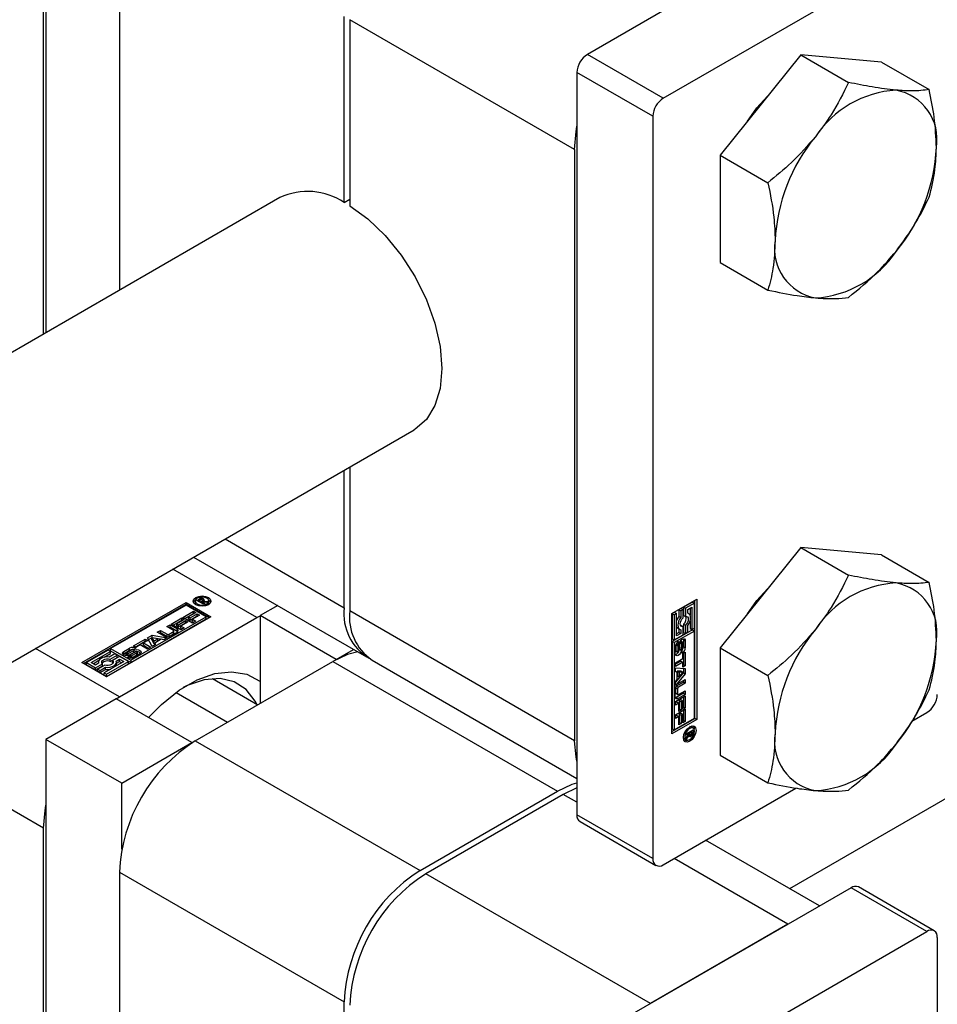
# Model space of a CAD drawing. Header units: millimetres. Extents: x 0 to 25230, y 0 to 17820.
# Tile 32 of 214: x 7627 to 7695, y 9923 to 9996. Entities that reach past the tile are written whole.
import ezdxf

# ---------------------------------------------------------------- set-up
doc = ezdxf.new("R2010")
doc.units = ezdxf.units.MM
doc.linetypes.add('SLD-Sólida', pattern=[0])

msp = doc.modelspace()

# ---------------------------------------------------------------- linework, layer by layer
at = {"color": 7, "linetype": 'SLD-Sólida', "lineweight": 25, "ltscale": 30}
for p, q in [((8134.084, 10191.269), (7684.126, 9931.514)), ((7628.671, 10016.147), (7628.671, 9972.989)), ((7628.494, 9972.887), (7628.494, 10009.512)), ((7634.151, 10006.247), (7634.151, 9976.153)), ((7688.704, 10005.084), (7669.047, 9993.736)), ((7674.704, 9990.471), (7694.361, 10001.819)), ((7650.91, 9982.687), (7650.91, 9996.572)), ((7668.092, 9986.653), (7651.334, 9996.327)), ((7651.334, 9996.327), (7651.334, 9982.442)), ((7674.704, 9990.471), (7669.047, 9993.736)), ((7684.957, 9993.707), (7678.946, 9986.23)), ((7684.957, 9993.707), (7688.521, 9991.65)), ((7690.967, 9993.17), (7684.957, 9993.707)), ((7690.967, 9993.17), (7694.532, 9991.112)), ((7673.926, 9989.123), (7668.269, 9992.389)), ((7668.269, 9992.389), (7668.269, 9937.027)), ((7673.926, 9989.123), (7673.926, 9933.762)), ((7668.092, 9986.653), (7668.092, 9942.56)), ((7678.946, 9986.23), (7682.511, 9984.173)), ((7678.946, 9986.23), (7678.946, 9978.216)), ((7646.122, 9983.064), (7356.385, 9815.802)), ((7650.91, 9982.687), (7651.334, 9982.932)), ((7678.946, 9978.216), (7682.511, 9976.158)), ((7366.384, 9798.481), (7656.121, 9965.743)), ((7650.91, 9952.479), (7650.91, 9962.734)), ((7651.334, 9962.979), (7651.334, 9952.234)), ((7642.028, 9957.606), (7650.91, 9952.479)), ((7684.957, 9956.963), (7678.946, 9949.486)), ((7684.957, 9956.963), (7688.521, 9954.905)), ((7690.967, 9956.425), (7684.957, 9956.963)), ((7639.684, 9956.253), (7652.567, 9948.816)), ((7690.967, 9956.425), (7694.532, 9954.368)), ((7644.404, 9951.74), (7638.135, 9955.359)), ((7639.919, 9953.025), (7640.086, 9953.121)), ((7640.426, 9952.732), (7639.919, 9953.025)), ((7640.086, 9952.958), (7640.086, 9953.121)), ((7640.138, 9953.055), (7640.102, 9953.034)), ((7640.102, 9953.034), (7640.267, 9952.939)), ((7640.102, 9952.92), (7640.102, 9953.034)), ((7640.151, 9953.063), (7640.138, 9953.055)), ((7640.165, 9953.07), (7640.151, 9953.063)), ((7640.164, 9953.069), (7640.164, 9953.154)), ((7640.276, 9953.089), (7640.276, 9953.169)), ((7640.357, 9952.915), (7640.357, 9953.019)), ((7640.358, 9952.915), (7640.358, 9953.026)), ((7640.423, 9952.964), (7640.423, 9953.128)), ((7640.48, 9953.008), (7640.48, 9953.072)), ((7675.34, 9952.052), (7677.197, 9953.124)), ((7677.055, 9944.224), (7677.055, 9953.042)), ((7677.197, 9953.124), (7677.197, 9944.142)), ((7631.34, 9948.383), (7639.118, 9952.873)), ((7639.118, 9952.71), (7631.481, 9948.302)), ((7639.118, 9952.671), (7633.493, 9949.424)), ((7639.118, 9952.873), (7640.975, 9951.802)), ((7639.118, 9952.873), (7639.118, 9952.71)), ((7640.833, 9951.72), (7639.118, 9952.71)), ((7640.624, 9951.802), (7639.118, 9952.671)), ((7639.804, 9952.969), (7639.804, 9952.806)), ((7639.804, 9952.806), (7639.833, 9952.708)), ((7640.061, 9952.943), (7640.086, 9952.958)), ((7640.267, 9952.939), (7640.29, 9952.952)), ((7640.267, 9952.824), (7640.267, 9952.939)), ((7640.29, 9952.925), (7640.29, 9952.952)), ((7640.29, 9952.925), (7640.525, 9952.79)), ((7640.658, 9952.866), (7640.29, 9952.925)), ((7640.29, 9952.811), (7640.29, 9952.925)), ((7640.525, 9952.79), (7640.426, 9952.732)), ((7640.453, 9952.973), (7640.774, 9952.933)), ((7640.453, 9952.899), (7640.453, 9952.973)), ((7640.774, 9952.933), (7640.658, 9952.866)), ((7640.8, 9952.708), (7640.829, 9952.806)), ((7640.829, 9952.806), (7640.829, 9952.969)), ((7645.953, 9952.634), (7644.652, 9951.883)), ((7676.039, 9952.417), (7675.864, 9952.316)), ((7675.864, 9952.316), (7675.864, 9951.837)), ((7675.864, 9952.316), (7676.006, 9952.234)), ((7676.181, 9952.335), (7676.006, 9952.234)), ((7676.039, 9952.417), (7676.181, 9952.335)), ((7676.181, 9951.728), (7676.181, 9952.335)), ((7676.88, 9952.902), (7676.215, 9952.518)), ((7676.215, 9952.518), (7676.215, 9951.911)), ((7676.215, 9952.518), (7676.356, 9952.436)), ((7677.022, 9952.821), (7676.356, 9952.436)), ((7676.356, 9952.436), (7676.356, 9951.829)), ((7676.531, 9952.335), (7676.846, 9952.517)), ((7676.531, 9952.058), (7676.531, 9952.335)), ((7676.705, 9952.435), (7676.705, 9951.921)), ((7676.846, 9952.517), (7676.846, 9950.841)), ((7676.88, 9952.902), (7677.022, 9952.821)), ((7677.022, 9950.942), (7677.022, 9952.821)), ((7640.975, 9951.802), (7633.197, 9947.311)), ((7634.151, 9945.821), (7644.404, 9951.74)), ((7634.999, 9948.554), (7640.624, 9951.802)), ((7634.999, 9948.391), (7640.624, 9951.638)), ((7638.008, 9951.25), (7638.808, 9951.712)), ((7638.987, 9951.608), (7638.424, 9951.283)), ((7638.808, 9951.712), (7638.987, 9951.608)), ((7638.808, 9951.548), (7638.808, 9951.712)), ((7638.878, 9951.752), (7639.678, 9952.214)), ((7639.61, 9951.33), (7638.878, 9951.752)), ((7639.02, 9951.67), (7639.678, 9952.05)), ((7639.857, 9952.111), (7639.294, 9951.786)), ((7639.294, 9951.786), (7639.419, 9951.713)), ((7639.294, 9951.622), (7639.294, 9951.786)), ((7639.294, 9951.622), (7639.419, 9951.55)), ((7639.419, 9951.713), (7639.955, 9952.023)), ((7639.419, 9951.55), (7639.955, 9951.86)), ((7639.419, 9951.55), (7639.419, 9951.713)), ((7640.133, 9951.92), (7639.597, 9951.61)), ((7639.597, 9951.61), (7639.847, 9951.466)), ((7639.597, 9951.447), (7639.597, 9951.61)), ((7639.678, 9952.214), (7639.857, 9952.111)), ((7639.678, 9952.05), (7639.678, 9952.214)), ((7639.678, 9952.05), (7639.715, 9952.029)), ((7639.955, 9952.023), (7640.133, 9951.92)), ((7639.955, 9951.86), (7639.955, 9952.023)), ((7639.955, 9951.86), (7639.992, 9951.838)), ((7640.624, 9951.638), (7640.624, 9951.802)), ((7644.404, 9951.74), (7644.652, 9951.877)), ((7650.309, 9948.618), (7644.652, 9951.883)), ((7644.652, 9951.883), (7644.652, 9945.352)), ((7668.092, 9942.56), (7651.334, 9952.234)), ((7675.34, 9943.07), (7675.34, 9952.052)), ((7675.549, 9952.134), (7675.374, 9952.033)), ((7675.374, 9952.033), (7675.374, 9950.154)), ((7675.374, 9952.033), (7675.515, 9951.951)), ((7675.691, 9952.052), (7675.515, 9951.951)), ((7675.515, 9951.951), (7675.515, 9950.072)), ((7675.549, 9952.134), (7675.691, 9952.052)), ((7675.691, 9950.376), (7675.691, 9952.052)), ((7675.864, 9951.837), (7676.006, 9951.755)), ((7676.006, 9952.234), (7676.006, 9951.755)), ((7676.215, 9951.911), (7676.356, 9951.829)), ((7676.606, 9952.031), (7676.531, 9952.074)), ((7637.686, 9951.064), (7637.925, 9951.201)), ((7638.188, 9950.774), (7637.686, 9951.064)), ((7637.827, 9950.982), (7637.925, 9951.038)), ((7637.925, 9951.201), (7638.453, 9950.897)), ((7637.925, 9951.038), (7637.925, 9951.201)), ((7637.925, 9951.038), (7638.453, 9950.733)), ((7638.74, 9950.827), (7638.008, 9951.25)), ((7638.15, 9951.168), (7638.808, 9951.548)), ((7638.424, 9951.283), (7638.549, 9951.211)), ((7638.424, 9951.12), (7638.424, 9951.283)), ((7638.424, 9951.12), (7638.549, 9951.048)), ((7638.453, 9950.733), (7638.453, 9950.897)), ((7638.549, 9951.211), (7639.085, 9951.521)), ((7638.549, 9951.048), (7639.085, 9951.357)), ((7638.549, 9951.048), (7638.549, 9951.211)), ((7639.263, 9951.418), (7638.727, 9951.108)), ((7638.727, 9951.108), (7638.977, 9950.964)), ((7638.727, 9950.945), (7638.727, 9951.108)), ((7638.727, 9950.945), (7638.835, 9950.883)), ((7638.977, 9950.964), (7638.74, 9950.827)), ((7638.808, 9951.548), (7638.846, 9951.527)), ((7639.085, 9951.521), (7639.263, 9951.418)), ((7639.085, 9951.357), (7639.085, 9951.521)), ((7639.085, 9951.357), (7639.122, 9951.336)), ((7639.597, 9951.447), (7639.705, 9951.385)), ((7639.847, 9951.466), (7639.61, 9951.33)), ((7676.88, 9950.821), (7675.374, 9949.952)), ((7675.789, 9950.944), (7675.931, 9950.862)), ((7675.864, 9950.9), (7675.864, 9950.639)), ((7676.039, 9951.146), (7675.997, 9951.14)), ((7676.006, 9950.835), (7676.006, 9950.558)), ((7676.039, 9951.146), (7676.181, 9951.064)), ((7676.181, 9950.457), (7676.181, 9951.064)), ((7676.215, 9951.247), (7676.215, 9950.639)), ((7676.215, 9951.247), (7676.356, 9951.165)), ((7676.356, 9951.165), (7676.356, 9950.558)), ((7676.531, 9950.659), (7676.531, 9951.138)), ((7676.705, 9951.476), (7676.705, 9950.922)), ((7676.705, 9950.922), (7676.846, 9950.841)), ((7676.846, 9950.841), (7677.022, 9950.942)), ((7676.88, 9950.821), (7677.021, 9950.739)), ((7635.193, 9949.624), (7636.08, 9950.137)), ((7636.08, 9950.137), (7636.259, 9950.034)), ((7636.08, 9949.973), (7636.08, 9950.137)), ((7636.243, 9950.23), (7636.588, 9950.43)), ((7636.585, 9949.583), (7636.243, 9950.23)), ((7636.309, 9950.105), (7636.588, 9950.267)), ((7637.022, 9950.161), (7636.575, 9950.238)), ((7636.575, 9950.238), (7636.708, 9949.98)), ((7636.575, 9950.075), (7636.575, 9950.238)), ((7636.588, 9950.43), (7637.709, 9950.232)), ((7636.588, 9950.267), (7636.588, 9950.43)), ((7636.588, 9950.267), (7637.492, 9950.107)), ((7636.708, 9949.98), (7637.022, 9950.161)), ((7637.265, 9950.118), (7636.783, 9949.84)), ((7636.966, 9950.648), (7637.204, 9950.786)), ((7637.494, 9950.343), (7636.966, 9950.648)), ((7637.022, 9949.998), (7637.022, 9950.161)), ((7637.107, 9950.566), (7637.204, 9950.622)), ((7637.204, 9950.786), (7637.706, 9950.496)), ((7637.204, 9950.622), (7637.204, 9950.786)), ((7637.204, 9950.622), (7637.706, 9950.333)), ((7637.453, 9950.085), (7637.265, 9950.118)), ((7637.709, 9950.232), (7637.453, 9950.085)), ((7637.706, 9950.333), (7637.706, 9950.496)), ((7637.851, 9950.496), (7638.188, 9950.69)), ((7637.851, 9950.333), (7638.188, 9950.527)), ((7637.851, 9950.333), (7637.851, 9950.496)), ((7638.453, 9950.635), (7637.946, 9950.343)), ((7638.188, 9950.527), (7638.188, 9950.69)), ((7638.218, 9950.569), (7638.218, 9950.732)), ((7675.374, 9950.154), (7675.515, 9950.072)), ((7677.021, 9950.739), (7675.515, 9949.87)), ((7675.515, 9950.072), (7676.181, 9950.457)), ((7675.864, 9950.639), (7675.691, 9950.539)), ((7676.006, 9950.558), (7675.691, 9950.376)), ((7675.864, 9950.639), (7676.006, 9950.558)), ((7676.205, 9950.078), (7676.193, 9950.158)), ((7676.215, 9950.639), (7676.356, 9950.558)), ((7676.356, 9950.558), (7676.531, 9950.659)), ((7677.021, 9944.243), (7677.021, 9950.739)), ((7634.151, 9945.821), (7627.882, 9949.44)), ((7633.493, 9949.424), (7634.999, 9948.554)), ((7633.493, 9949.26), (7633.493, 9949.424)), ((7634.474, 9949.211), (7634.911, 9949.464)), ((7634.911, 9949.3), (7634.911, 9949.464)), ((7635.371, 9949.521), (7635.193, 9949.624)), ((7635.382, 9949.457), (7635.2, 9949.352)), ((7635.334, 9949.543), (7636.08, 9949.973)), ((7635.696, 9949.708), (7635.371, 9949.521)), ((7636.248, 9949.389), (7635.696, 9949.708)), ((7636.259, 9950.034), (7635.934, 9949.846)), ((7635.934, 9949.846), (7636.487, 9949.527)), ((7635.934, 9949.683), (7635.934, 9949.846)), ((7635.934, 9949.683), (7636.346, 9949.445)), ((7636.08, 9949.973), (7636.118, 9949.952)), ((7636.487, 9949.527), (7636.248, 9949.389)), ((7636.575, 9950.075), (7636.708, 9949.816)), ((7636.84, 9949.731), (7636.585, 9949.583)), ((7636.708, 9949.816), (7637.022, 9949.998)), ((7636.708, 9949.816), (7636.708, 9949.98)), ((7636.783, 9949.84), (7636.84, 9949.731)), ((7636.783, 9949.698), (7636.783, 9949.84)), ((7650.309, 9948.618), (7651.61, 9949.369)), ((7675.374, 9949.952), (7675.374, 9943.455)), ((7675.515, 9949.87), (7675.374, 9949.952)), ((7675.515, 9949.87), (7675.515, 9943.374)), ((7675.59, 9949.052), (7675.59, 9949.557)), ((7675.639, 9949.712), (7675.639, 9949.28)), ((7675.639, 9949.712), (7675.78, 9949.63)), ((7675.643, 9949.752), (7675.784, 9949.67)), ((7675.661, 9949.79), (7675.797, 9949.712)), ((7675.677, 9949.816), (7675.813, 9949.738)), ((7675.687, 9949.83), (7675.826, 9949.75)), ((7675.689, 9949.833), (7675.83, 9949.752)), ((7675.78, 9949.63), (7675.78, 9949.198)), ((7675.83, 9949.752), (7675.826, 9949.75)), ((7675.83, 9949.961), (7675.83, 9949.752)), ((7675.877, 9949.25), (7675.887, 9949.729)), ((7675.918, 9949.875), (7675.908, 9949.393)), ((7675.908, 9949.393), (7676.05, 9949.311)), ((7675.918, 9949.875), (7676.059, 9949.793)), ((7675.925, 9949.899), (7676.062, 9949.82)), ((7675.94, 9949.932), (7676.07, 9949.857)), ((7675.959, 9949.965), (7676.087, 9949.891)), ((7675.975, 9949.991), (7676.109, 9949.914)), ((7676.131, 9949.916), (7675.99, 9949.997)), ((7676.059, 9949.793), (7676.05, 9949.311)), ((7676.154, 9949.418), (7676.154, 9949.851)), ((7676.205, 9950.078), (7676.205, 9949.572)), ((7676.205, 9950.078), (7676.347, 9949.996)), ((7676.205, 9949.572), (7676.347, 9949.491)), ((7676.347, 9949.996), (7676.347, 9949.491)), ((7678.946, 9949.486), (7682.511, 9947.428)), ((7678.946, 9949.486), (7678.946, 9941.472)), ((7633.317, 9949.322), (7631.69, 9948.383)), ((7632.041, 9948.383), (7633.492, 9949.221)), ((7633.014, 9948.781), (7633.492, 9949.058)), ((7633.492, 9949.221), (7633.317, 9949.322)), ((7633.808, 9949.039), (7633.393, 9948.8)), ((7633.457, 9948.635), (7633.983, 9948.938)), ((7633.457, 9948.471), (7633.983, 9948.775)), ((7633.457, 9948.471), (7633.457, 9948.635)), ((7633.492, 9949.058), (7633.492, 9949.221)), ((7633.493, 9949.26), (7634.999, 9948.391)), ((7634.158, 9948.837), (7633.632, 9948.533)), ((7633.983, 9948.938), (7633.808, 9949.039)), ((7633.918, 9948.496), (7634.158, 9948.635)), ((7633.983, 9948.775), (7633.983, 9948.938)), ((7634.823, 9948.453), (7634.158, 9948.837)), ((7634.158, 9948.635), (7634.473, 9948.453)), ((7634.158, 9948.471), (7634.158, 9948.635)), ((7634.474, 9949.048), (7634.411, 9948.997)), ((7634.474, 9949.048), (7634.911, 9949.3)), ((7634.474, 9949.048), (7634.474, 9949.211)), ((7634.651, 9949.064), (7634.651, 9948.901)), ((7634.664, 9948.892), (7634.664, 9949.046)), ((7634.695, 9948.891), (7634.695, 9949.038)), ((7635.07, 9949.333), (7634.696, 9949.117)), ((7634.733, 9948.891), (7634.733, 9949.041)), ((7634.763, 9948.781), (7634.944, 9948.886)), ((7634.768, 9948.894), (7634.768, 9949.052)), ((7634.793, 9949.064), (7635.216, 9949.296)), ((7634.793, 9948.9), (7635.216, 9949.133)), ((7634.793, 9948.9), (7634.793, 9949.064)), ((7635.355, 9949.177), (7634.935, 9948.946)), ((7634.944, 9948.886), (7634.947, 9948.883)), ((7634.944, 9948.723), (7634.944, 9948.886)), ((7634.947, 9948.723), (7634.947, 9948.883)), ((7634.964, 9948.721), (7634.964, 9948.878)), ((7634.995, 9948.72), (7634.995, 9948.877)), ((7635.037, 9948.723), (7635.037, 9948.887)), ((7635.074, 9948.903), (7635.448, 9949.119)), ((7635.074, 9948.74), (7635.448, 9948.956)), ((7635.074, 9948.74), (7635.074, 9948.903)), ((7635.216, 9949.133), (7635.216, 9949.296)), ((7635.67, 9949.027), (7635.233, 9948.775)), ((7635.448, 9948.956), (7635.448, 9949.119)), ((7635.484, 9948.986), (7635.484, 9949.149)), ((7635.493, 9949.009), (7635.493, 9949.172)), ((7650.309, 9948.618), (7650.309, 9948.611)), ((7675.614, 9948.37), (7676.167, 9948.689)), ((7675.639, 9949.28), (7675.78, 9949.198)), ((7675.647, 9949.233), (7675.788, 9949.152)), ((7675.662, 9949.214), (7675.804, 9949.132)), ((7676.105, 9949.086), (7676.106, 9949.297)), ((7676.167, 9949.064), (7676.345, 9949.167)), ((7676.167, 9948.689), (7676.167, 9949.064)), ((7676.204, 9949.085), (7676.204, 9948.223)), ((7676.345, 9949.167), (7676.345, 9948.142)), ((7633.197, 9947.311), (7631.34, 9948.383)), ((7631.69, 9948.383), (7632.356, 9947.999)), ((7631.69, 9948.22), (7631.69, 9948.383)), ((7631.69, 9948.22), (7632.356, 9947.836)), ((7632.356, 9948.201), (7632.041, 9948.383)), ((7632.182, 9948.302), (7632.627, 9948.558)), ((7632.596, 9948.34), (7632.356, 9948.201)), ((7632.356, 9947.999), (7632.882, 9948.303)), ((7632.356, 9947.836), (7632.882, 9948.139)), ((7632.356, 9947.836), (7632.356, 9947.999)), ((7633.057, 9948.201), (7632.531, 9947.898)), ((7632.531, 9947.898), (7632.706, 9947.797)), ((7632.531, 9947.735), (7632.531, 9947.898)), ((7632.582, 9948.418), (7632.582, 9948.332)), ((7632.706, 9947.797), (7633.121, 9948.036)), ((7632.882, 9948.139), (7632.882, 9948.303)), ((7634.473, 9948.453), (7633.021, 9947.615)), ((7633.121, 9947.873), (7633.121, 9948.036)), ((7633.197, 9947.514), (7634.823, 9948.453)), ((7633.197, 9947.35), (7634.823, 9948.29)), ((7633.632, 9948.37), (7633.632, 9948.533)), ((7633.632, 9948.37), (7633.658, 9948.336)), ((7633.932, 9948.341), (7634.158, 9948.471)), ((7633.932, 9948.255), (7633.932, 9948.418)), ((7634.158, 9948.471), (7634.332, 9948.371)), ((7634.823, 9948.29), (7634.823, 9948.453)), ((7634.999, 9948.554), (7634.999, 9948.391)), ((7639.808, 9942.556), (7650.061, 9948.475)), ((7650.061, 9948.475), (7666.819, 9938.8)), ((7652.991, 9948.571), (7668.269, 9939.751)), ((7676.025, 9948.495), (7675.614, 9948.257)), ((7676.167, 9948.413), (7675.614, 9948.094)), ((7675.614, 9948.094), (7675.614, 9948.37)), ((7675.614, 9947.981), (7676.345, 9947.954)), ((7675.614, 9947.687), (7675.614, 9947.981)), ((7676.025, 9948.495), (7676.167, 9948.413)), ((7676.167, 9948.038), (7676.167, 9948.413)), ((7676.204, 9948.223), (7676.167, 9948.202)), ((7676.345, 9948.142), (7676.167, 9948.038)), ((7676.204, 9948.223), (7676.345, 9948.142)), ((7676.204, 9947.96), (7676.204, 9947.637)), ((7676.345, 9947.954), (7676.345, 9947.555)), ((7632.531, 9947.735), (7632.706, 9947.633)), ((7632.706, 9947.633), (7633.121, 9947.873)), ((7632.706, 9947.633), (7632.706, 9947.797)), ((7633.021, 9947.615), (7633.197, 9947.514)), ((7633.021, 9947.452), (7633.021, 9947.615)), ((7633.021, 9947.452), (7633.197, 9947.35)), ((7633.197, 9947.35), (7633.197, 9947.514)), ((7641.092, 9947.185), (7644.46, 9945.241)), ((7675.614, 9947.752), (7675.736, 9947.681)), ((7675.736, 9947.681), (7675.614, 9947.687)), ((7676.204, 9947.637), (7675.614, 9946.934)), ((7676.345, 9947.555), (7675.614, 9946.684)), ((7675.736, 9947.125), (7675.736, 9947.681)), ((7675.754, 9947.759), (7675.754, 9947.395)), ((7676.044, 9947.744), (7675.754, 9947.759)), ((7675.754, 9947.759), (7675.896, 9947.677)), ((7675.754, 9947.395), (7675.896, 9947.314)), ((7675.896, 9947.677), (7675.896, 9947.314)), ((7676.186, 9947.663), (7675.896, 9947.677)), ((7675.896, 9947.314), (7676.186, 9947.663)), ((7676.044, 9947.744), (7676.186, 9947.663)), ((7676.204, 9947.637), (7676.345, 9947.555)), ((7675.591, 9945.838), (7675.591, 9946.423)), ((7675.614, 9946.979), (7675.736, 9947.125)), ((7675.614, 9946.684), (7675.614, 9946.979)), ((7675.629, 9946.51), (7675.629, 9946.121)), ((7675.629, 9946.51), (7675.771, 9946.428)), ((7676.204, 9946.925), (7675.702, 9946.636)), ((7675.702, 9946.636), (7675.843, 9946.554)), ((7675.771, 9946.428), (7675.771, 9946.04)), ((7675.817, 9946.815), (7676.345, 9947.119)), ((7676.345, 9946.844), (7675.843, 9946.554)), ((7676.204, 9947.038), (7676.204, 9946.925)), ((7676.204, 9946.925), (7676.345, 9946.844)), ((7676.345, 9947.119), (7676.345, 9946.844)), ((7633.904, 9945.679), (7628.671, 9942.658)), ((7639.561, 9942.413), (7633.904, 9945.679)), ((7633.909, 9945.676), (7634.151, 9945.821)), ((7638.387, 9946.16), (7642.219, 9943.948)), ((7675.614, 9945.493), (7676.345, 9945.915)), ((7675.629, 9946.121), (7675.771, 9946.04)), ((7675.651, 9946.074), (7675.792, 9945.993)), ((7676.204, 9946.093), (7675.676, 9945.789)), ((7675.676, 9945.789), (7675.817, 9945.707)), ((7676.345, 9946.012), (7675.817, 9945.707)), ((7675.843, 9945.998), (7676.345, 9946.288)), ((7676.204, 9946.206), (7676.204, 9946.093)), ((7676.204, 9946.093), (7676.345, 9946.012)), ((7676.204, 9945.834), (7676.204, 9945.073)), ((7676.345, 9946.288), (7676.345, 9946.012)), ((7676.345, 9945.915), (7676.345, 9944.991)), ((7675.614, 9945.22), (7675.614, 9945.493)), ((7675.722, 9945.445), (7675.614, 9945.383)), ((7675.863, 9945.363), (7675.614, 9945.22)), ((7675.722, 9945.445), (7675.863, 9945.363)), ((7675.863, 9944.745), (7675.863, 9945.363)), ((7676.025, 9945.62), (7675.9, 9945.548)), ((7675.9, 9945.548), (7675.9, 9944.929)), ((7675.9, 9945.548), (7676.042, 9945.467)), ((7676.025, 9945.62), (7676.167, 9945.539)), ((7676.167, 9945.539), (7676.042, 9945.467)), ((7676.042, 9945.467), (7676.042, 9944.848)), ((7676.167, 9944.888), (7676.167, 9945.539)), ((7676.204, 9945.073), (7676.167, 9945.052)), ((7676.345, 9944.991), (7676.167, 9944.888)), ((7676.204, 9945.073), (7676.345, 9944.991)), ((7675.34, 9943.234), (7677.055, 9944.224)), ((7675.515, 9943.374), (7677.021, 9944.243)), ((7675.614, 9944.489), (7676.345, 9944.911)), ((7675.614, 9944.215), (7675.614, 9944.489)), ((7675.722, 9944.441), (7675.614, 9944.378)), ((7675.863, 9944.359), (7675.614, 9944.215)), ((7675.722, 9944.441), (7675.863, 9944.359)), ((7675.9, 9944.929), (7675.863, 9944.908)), ((7676.042, 9944.848), (7675.863, 9944.745)), ((7675.863, 9943.74), (7675.863, 9944.359)), ((7675.9, 9944.929), (7676.042, 9944.848)), ((7676.025, 9944.616), (7675.9, 9944.544)), ((7675.9, 9944.544), (7675.9, 9943.925)), ((7675.9, 9944.544), (7676.042, 9944.462)), ((7676.025, 9944.616), (7676.167, 9944.534)), ((7676.167, 9944.534), (7676.042, 9944.462)), ((7676.042, 9944.462), (7676.042, 9943.843)), ((7676.167, 9943.884), (7676.167, 9944.534)), ((7676.204, 9944.829), (7676.204, 9944.069)), ((7676.345, 9944.911), (7676.345, 9943.987)), ((7677.197, 9944.142), (7677.055, 9944.224)), ((7693.242, 9944.015), (7694.361, 9944.661)), ((7677.197, 9944.142), (7675.34, 9943.07)), ((7675.9, 9943.925), (7675.863, 9943.903)), ((7676.042, 9943.843), (7675.863, 9943.74)), ((7675.9, 9943.925), (7676.042, 9943.843)), ((7676.204, 9944.069), (7676.167, 9944.047)), ((7676.345, 9943.987), (7676.167, 9943.884)), ((7676.204, 9944.069), (7676.345, 9943.987)), ((7676.795, 9943.582), (7676.696, 9943.606)), ((7676.936, 9943.5), (7676.795, 9943.582)), ((7628.494, 9936.024), (7616.568, 9942.909)), ((7675.374, 9943.455), (7675.515, 9943.374)), ((7676.212, 9942.769), (7676.283, 9942.695)), ((7676.421, 9943.08), (7676.927, 9943.372)), ((7676.656, 9943.101), (7676.421, 9942.965)), ((7676.421, 9942.812), (7676.656, 9943.101)), ((7676.421, 9942.965), (7676.421, 9943.08)), ((7676.616, 9942.937), (7676.421, 9942.678)), ((7676.421, 9942.678), (7676.421, 9942.812)), ((7676.552, 9942.974), (7676.616, 9942.937)), ((7676.556, 9943.158), (7676.656, 9943.101)), ((7676.579, 9943.172), (7676.679, 9943.114)), ((7676.612, 9943.048), (7676.709, 9942.992)), ((7676.613, 9943.048), (7676.703, 9942.996)), ((7676.623, 9942.966), (7676.765, 9942.885)), ((7676.632, 9942.895), (7676.687, 9942.863)), ((7676.656, 9943.101), (7676.679, 9943.088)), ((7676.844, 9943.21), (7676.679, 9943.114)), ((7676.679, 9943.114), (7676.679, 9943.088)), ((7676.745, 9943.267), (7676.844, 9943.21)), ((7676.786, 9943.291), (7676.786, 9943.262)), ((7676.786, 9943.262), (7676.927, 9943.18)), ((7676.805, 9943.031), (7676.874, 9942.992)), ((7676.843, 9943.137), (7676.844, 9943.152)), ((7676.843, 9943.138), (7676.917, 9943.095)), ((7676.844, 9943.168), (7676.844, 9943.21)), ((7676.844, 9943.152), (7676.844, 9943.168)), ((7676.927, 9943.372), (7676.927, 9943.18)), ((7634.328, 9939.392), (7628.671, 9942.658)), ((7628.671, 9942.658), (7628.671, 9899.501)), ((7634.328, 9939.392), (7639.561, 9942.413)), ((7639.561, 9942.413), (7639.561, 9942.407)), ((7639.808, 9942.556), (7656.566, 9932.881)), ((7676.283, 9942.695), (7676.424, 9942.613)), ((7678.946, 9941.472), (7682.511, 9939.414)), ((7634.328, 9934.48), (7634.328, 9939.392)), ((7656.566, 9932.881), (7666.819, 9938.8)), ((7667.244, 9938.555), (7656.991, 9932.636)), ((7668.269, 9939.039), (7667.244, 9938.555)), ((7668.269, 9937.964), (7667.244, 9938.555)), ((7674.704, 9933.313), (7684.596, 9939.023)), ((7673.926, 9933.762), (7668.269, 9937.027)), ((7668.497, 9936.524), (7674.154, 9933.258)), ((7628.494, 9899.399), (7628.494, 9936.024)), ((7686.345, 9930.234), (7677.857, 9935.133)), ((7684.002, 9928.881), (7675.515, 9933.781)), ((7634.151, 9932.758), (7650.91, 9923.083)), ((7634.151, 9932.758), (7634.151, 9902.664)), ((7673.749, 9922.962), (7656.991, 9932.636)), ((7688.704, 9931.596), (7669.047, 9920.247)), ((7694.361, 9928.33), (7688.704, 9931.596)), ((7694.911, 9928.384), (7689.254, 9931.65)), ((7684.002, 9928.881), (7673.749, 9922.962)), ((7674.704, 9916.982), (7694.361, 9928.33)), ((7695.139, 9927.881), (7695.139, 9872.519)), ((7650.91, 9909.199), (7650.91, 9923.083))]:
    msp.add_line(p, q, dxfattribs=at)
at = {"color": 7, "linetype": 'SLD-Sólida', "lineweight": 25, "ltscale": 30, "flags": 128}
for points in [[(7680.984, 9988.765), (7681.689, 9989.754), (7682.74, 9990.926)], [(7668.092, 9986.653), (7668.201, 9987.99), (7668.269, 9988.375)], [(7651.334, 9982.442), (7652.683, 9981.466), (7653.974, 9980.228), (7655.16, 9978.775), (7656.196, 9977.16), (7657.045, 9975.443), (7657.675, 9973.688), (7658.062, 9971.959), (7658.193, 9970.321), (7658.062, 9968.834), (7657.675, 9967.552), (7657.045, 9966.524), (7656.196, 9965.787), (7656.121, 9965.743)], [(7680.984, 9952.021), (7681.689, 9953.009), (7682.74, 9954.182)], [(7639.848, 9952.699), (7639.704, 9952.823), (7639.654, 9952.969), (7639.704, 9953.115), (7639.848, 9953.239), (7640.063, 9953.322), (7640.316, 9953.351), (7640.57, 9953.322), (7640.785, 9953.239), (7640.928, 9953.115), (7640.979, 9952.969), (7640.928, 9952.823), (7640.785, 9952.699), (7640.57, 9952.616), (7640.316, 9952.587), (7640.063, 9952.616), (7639.848, 9952.699)], [(7639.669, 9952.887), (7639.704, 9952.952), (7639.833, 9953.067)], [(7639.954, 9952.76), (7640.12, 9952.696), (7640.316, 9952.673), (7640.512, 9952.696), (7640.679, 9952.76), (7640.79, 9952.856), (7640.829, 9952.969), (7640.79, 9953.082), (7640.679, 9953.178), (7640.512, 9953.242), (7640.316, 9953.265), (7640.12, 9953.242), (7639.954, 9953.178), (7639.843, 9953.082), (7639.804, 9952.969), (7639.843, 9952.856), (7639.954, 9952.76)], [(7640.8, 9953.067), (7640.928, 9952.952), (7640.963, 9952.887)], [(7640.102, 9952.966), (7640.095, 9952.962), (7640.086, 9952.958)], [(7676.006, 9951.755), (7675.916, 9951.615), (7675.848, 9951.465), (7675.806, 9951.314), (7675.791, 9951.171), (7675.806, 9951.045), (7675.848, 9950.943), (7675.916, 9950.871), (7676.006, 9950.835)], [(7676.181, 9951.064), (7676.095, 9951.063), (7676.027, 9951.101), (7675.983, 9951.173), (7675.968, 9951.273), (7675.983, 9951.391), (7676.027, 9951.514), (7676.095, 9951.63), (7676.181, 9951.728)], [(7676.356, 9951.829), (7676.442, 9951.83), (7676.51, 9951.792), (7676.554, 9951.72), (7676.569, 9951.62), (7676.554, 9951.502), (7676.51, 9951.379), (7676.442, 9951.263), (7676.356, 9951.165)], [(7676.531, 9951.138), (7676.621, 9951.278), (7676.689, 9951.428), (7676.731, 9951.579), (7676.746, 9951.722), (7676.731, 9951.848), (7676.689, 9951.95), (7676.621, 9952.022), (7676.531, 9952.058)], [(7638.514, 9950.684), (7638.493, 9950.705), (7638.453, 9950.733)], [(7675.887, 9949.729), (7675.904, 9949.841), (7675.954, 9949.956), (7676.028, 9950.057), (7676.116, 9950.128), (7676.205, 9950.159), (7676.279, 9950.145), (7676.329, 9950.087), (7676.347, 9949.996)], [(7635.216, 9949.296), (7635.322, 9949.335), (7635.446, 9949.348), (7635.569, 9949.333), (7635.673, 9949.291), (7635.741, 9949.23), (7635.765, 9949.159), (7635.74, 9949.088), (7635.67, 9949.027)], [(7675.644, 9949.76), (7675.644, 9949.757), (7675.643, 9949.752)], [(7675.877, 9949.246), (7675.889, 9949.281), (7675.908, 9949.393)], [(7633.393, 9948.8), (7633.227, 9948.807), (7633.063, 9948.791), (7632.911, 9948.753), (7632.78, 9948.694), (7632.677, 9948.618), (7632.61, 9948.53), (7632.583, 9948.435), (7632.596, 9948.34)], [(7632.882, 9948.303), (7632.838, 9948.376), (7632.836, 9948.454), (7632.877, 9948.528), (7632.956, 9948.592), (7633.066, 9948.637), (7633.194, 9948.661), (7633.329, 9948.66), (7633.457, 9948.635)], [(7634.935, 9948.946), (7634.829, 9948.905), (7634.705, 9948.891), (7634.58, 9948.905), (7634.474, 9948.945), (7634.404, 9949.006), (7634.379, 9949.078), (7634.403, 9949.15), (7634.474, 9949.211)], [(7635.029, 9948.721), (7635.032, 9948.722), (7635.037, 9948.723)], [(7635.358, 9949.179), (7635.322, 9949.172), (7635.216, 9949.133)], [(7651.926, 9949.186), (7651.165, 9948.986), (7650.061, 9948.475)], [(7676.05, 9949.311), (7676.03, 9949.2), (7675.979, 9949.086), (7675.904, 9948.987), (7675.817, 9948.918), (7675.73, 9948.888), (7675.656, 9948.904), (7675.607, 9948.961), (7675.59, 9949.052)], [(7633.632, 9948.533), (7633.676, 9948.46), (7633.677, 9948.382), (7633.636, 9948.308), (7633.557, 9948.245), (7633.448, 9948.199), (7633.32, 9948.175), (7633.185, 9948.176), (7633.057, 9948.201)], [(7633.121, 9948.036), (7633.287, 9948.029), (7633.451, 9948.045), (7633.603, 9948.083), (7633.734, 9948.142), (7633.836, 9948.218), (7633.903, 9948.306), (7633.931, 9948.401), (7633.918, 9948.496)], [(7636.32, 9944.284), (7637.286, 9945.259), (7638.606, 9946.315), (7639.95, 9947.091), (7641.27, 9947.559), (7642.518, 9947.702), (7643.649, 9947.516), (7644.622, 9947.006), (7644.652, 9946.983)], [(7644.433, 9945.226), (7644.284, 9945.517), (7643.603, 9946.386), (7642.716, 9946.951), (7641.659, 9947.191), (7640.476, 9947.094), (7639.214, 9946.665), (7638.914, 9946.519)], [(7675.603, 9945.761), (7675.632, 9945.768), (7675.676, 9945.789)], [(7676.68, 9943.597), (7676.86, 9943.66), (7677.012, 9943.63), (7677.113, 9943.513), (7677.149, 9943.327), (7677.113, 9943.099), (7677.012, 9942.865), (7676.86, 9942.66), (7676.68, 9942.516), (7676.501, 9942.454), (7676.349, 9942.483), (7676.248, 9942.6), (7676.212, 9942.786), (7676.248, 9943.014), (7676.349, 9943.248), (7676.501, 9943.453), (7676.68, 9943.597)], [(7676.68, 9943.475), (7676.542, 9943.363), (7676.424, 9943.205), (7676.346, 9943.023), (7676.318, 9942.847), (7676.346, 9942.703), (7676.424, 9942.613), (7676.542, 9942.59), (7676.68, 9942.638), (7676.819, 9942.75), (7676.937, 9942.909), (7677.015, 9943.09), (7677.043, 9943.266), (7677.015, 9943.41), (7676.937, 9943.5), (7676.819, 9943.523), (7676.68, 9943.475)], [(7676.933, 9943.658), (7676.972, 9943.595), (7677.007, 9943.426)], [(7676.785, 9943.244), (7676.785, 9943.252), (7676.786, 9943.262)], [(7668.269, 9941.041), (7668.201, 9941.348), (7668.092, 9942.56)], [(7676.524, 9942.589), (7676.36, 9942.535), (7676.286, 9942.537)], [(7666.819, 9938.8), (7667.923, 9939.312), (7668.269, 9939.419)], [(7628.494, 9936.024), (7628.603, 9937.361), (7628.671, 9937.746)]]:
    msp.add_lwpolyline(points, dxfattribs=at)
at = {"color": 7, "linetype": 'SLD-Sólida', "lineweight": 25, "ltscale": 900}
for centre, radius, start, end in [((7669.958, 9992.312), 1.69, 122.60548, 177.39452), ((7675.615, 9989.046), 1.69, 122.60548, 177.39452), ((7692.527, 9983.326), 7.758, 93.42954, 146.56509), ((7691.379, 9987.396), 3.738, 350.74812, 79.45322), ((7696.08, 9979.255), 13.047, 140.22793, 177.36071), ((7682.036, 9987.396), 13.047, 320.22793, 357.36071), ((7648.182, 9978.622), 4.896, 56.13701, 114.87457), ((7686.737, 9979.255), 3.738, 170.74812, 259.45322), ((7685.589, 9983.324), 7.758, 273.42954, 326.56509), ((7692.527, 9946.582), 7.758, 93.42954, 146.56509), ((7691.379, 9950.652), 3.738, 350.74812, 79.45322), ((7640.285, 9952.764), 0.408, 107.12102, 119.08299), ((7640.264, 9952.822), 0.347, 88.08174, 106.7176), ((7640.277, 9952.838), 0.258, 102.01827, 115.67135), ((7640.249, 9952.959), 0.134, 70.71888, 101.30782), ((7640.277, 9952.888), 0.28, 58.61846, 90.20366), ((7640.229, 9953.08), 0.142, 295.53376, 334.46573), ((7640.237, 9952.923), 0.171, 56.77605, 70.64241), ((7640.31, 9953.024), 0.0471, 354.38604, 64.80092), ((7640.362, 9953.007), 0.135, 28.46311, 63.00528), ((7640.406, 9953.04), 0.0808, 304.8218, 23.51837), ((7640.298, 9952.772), 0.229, 56.97893, 74.91247), ((7640.339, 9952.813), 0.173, 49.14216, 61.05635), ((7654.742, 9952.029), 3.859, 173.30165, 239.51731), ((7655.139, 9951.749), 3.836, 172.74417, 235.94365), ((7676.773, 9951.155), 1.136, 143.14072, 162.36475), ((7675.884, 9951.672), 0.539, 307.79866, 17.52082), ((7638.403, 9950.766), 0.14, 290.78342, 69.21658), ((7675.918, 9951.16), 0.252, 205.05252, 239.1623), ((7696.08, 9942.51), 13.047, 140.22793, 177.36071), ((7637.72, 9950.78), 0.492, 242.60967, 297.39033), ((7637.779, 9950.636), 0.158, 242.60967, 297.39033), ((7637.779, 9950.472), 0.158, 242.60967, 297.39033), ((7638.172, 9950.732), 0.0448, 290.78342, 69.21658), ((7638.167, 9950.574), 0.0516, 294.37466, 354.3052), ((7635.141, 9949.024), 0.496, 60.77358, 117.54958), ((7635.131, 9948.889), 0.467, 90.44359, 118.0546), ((7635.175, 9949.15), 0.21, 110.35594, 119.76675), ((7635.169, 9949.173), 0.187, 99.72132, 111.08347), ((7635.162, 9949.234), 0.125, 83.395, 101.54928), ((7635.171, 9949.299), 0.06, 61.35545, 84.69334), ((7676.085, 9949.535), 0.496, 120.99014, 177.53296), ((7675.853, 9949.711), 0.214, 168.95997, 179.69939), ((7675.994, 9949.629), 0.214, 168.95997, 179.69939), ((7675.979, 9949.632), 0.198, 156.24081, 168.91714), ((7675.905, 9949.665), 0.117, 141.52287, 156.30811), ((7675.858, 9949.701), 0.0582, 122.56015, 140.4461), ((7676.141, 9949.87), 0.223, 176.73211, 178.80634), ((7675.982, 9949.983), 0.0165, 60.8285, 90.70765), ((7676.298, 9949.788), 0.238, 172.08878, 178.70753), ((7676.286, 9949.786), 0.227, 161.86684, 171.32352), ((7676.218, 9949.808), 0.156, 147.81776, 161.84956), ((7676.141, 9949.86), 0.0625, 120.438, 149.94982), ((7675.852, 9949.512), 0.496, 300.76903, 357.55385), ((7676.121, 9949.897), 0.0206, 52.38896, 127.21735), ((7676.023, 9949.388), 0.125, 323.394, 341.55106), ((7676.1, 9949.876), 0.0505, 12.24924, 47.63383), ((7675.966, 9949.413), 0.187, 339.72281, 351.08599), ((7675.739, 9949.588), 0.467, 330.42547, 358.05712), ((7676.019, 9949.852), 0.135, 359.45087, 14.97734), ((7675.944, 9949.419), 0.21, 350.3584, 359.76951), ((7682.036, 9950.651), 13.047, 320.22793, 357.36071), ((7634.672, 9949.065), 0.0206, 172.3966, 247.22584), ((7634.668, 9948.901), 0.0165, 180.82042, 210.55204), ((7634.701, 9949.057), 0.0505, 132.2464, 167.63665), ((7634.695, 9949.101), 0.0625, 240.44337, 269.94975), ((7634.763, 9948.999), 0.135, 119.44798, 134.97518), ((7634.701, 9949.194), 0.156, 267.81802, 281.84781), ((7634.686, 9949.263), 0.227, 281.86513, 291.32101), ((7635.003, 9949.215), 0.496, 240.99464, 297.5287), ((7634.679, 9949.273), 0.238, 292.08626, 298.70482), ((7634.686, 9949.096), 0.223, 296.75873, 298.80384), ((7634.974, 9948.935), 0.0582, 242.56515, 260.44779), ((7634.982, 9948.994), 0.117, 261.52427, 276.30706), ((7634.973, 9949.074), 0.198, 276.23976, 288.91474), ((7634.968, 9949.089), 0.214, 288.95758, 299.69661), ((7634.968, 9948.926), 0.214, 288.95758, 299.69661), ((7635.462, 9948.958), 0.244, 103.32797, 116.10459), ((7635.449, 9949.013), 0.187, 90.70707, 103.30343), ((7635.454, 9949.157), 0.044, 28.24085, 99.94188), ((7635.387, 9949.229), 0.125, 298.97443, 320.67187), ((7635.387, 9949.066), 0.125, 298.97443, 320.67187), ((7635.459, 9949.173), 0.0348, 318.09189, 8.36019), ((7635.458, 9949.01), 0.0356, 318.37985, 358.90334), ((7635.477, 9948.816), 0.367, 45.77191, 87.73949), ((7675.503, 9949.325), 0.367, 285.76276, 327.74497), ((7675.764, 9949.277), 0.125, 178.9775, 200.67355), ((7675.68, 9949.244), 0.0356, 198.38171, 238.90583), ((7675.906, 9949.196), 0.125, 178.9775, 200.67355), ((7675.821, 9949.162), 0.0348, 198.09402, 248.35334), ((7675.81, 9949.174), 0.044, 268.23074, 339.94262), ((7675.688, 9949.251), 0.187, 330.70727, 343.30532), ((7675.634, 9949.267), 0.244, 343.3299, 356.10735), ((7676.074, 9949.348), 0.06, 301.35023, 324.69244), ((7633.253, 9947.973), 0.539, 67.80111, 137.50883), ((7633.257, 9949.001), 1.136, 263.14178, 282.35886), ((7633.68, 9948.258), 0.252, 325.06243, 359.16018), ((7676.082, 9946.4), 0.492, 122.60548, 177.39452), ((7675.787, 9946.503), 0.158, 122.60548, 177.39452), ((7675.928, 9946.421), 0.158, 122.60548, 177.39452), ((7675.729, 9945.815), 0.14, 170.78596, 309.20329), ((7675.681, 9946.116), 0.0516, 174.37962, 234.30196), ((7675.815, 9946.032), 0.0448, 170.78596, 309.20329), ((7693.45, 9946.085), 1.69, 302.60548, 357.39452), ((7676.534, 9943.115), 0.173, 289.14418, 301.05073), ((7676.696, 9942.943), 0.0808, 184.82584, 263.50926), ((7676.519, 9943.17), 0.229, 296.97316, 314.91395), ((7676.82, 9943.077), 0.142, 175.53758, 214.46585), ((7676.691, 9942.998), 0.135, 268.45424, 302.9996), ((7676.731, 9943.034), 0.0471, 234.37839, 304.79245), ((7676.681, 9943.148), 0.171, 296.7701, 310.63885), ((7676.63, 9943.131), 0.28, 298.61275, 330.20377), ((7676.705, 9943.12), 0.134, 310.71559, 341.30976), ((7676.586, 9943.157), 0.258, 342.02007, 355.67412), ((7676.579, 9943.175), 0.347, 328.08161, 346.71993), ((7676.519, 9943.187), 0.408, 347.12329, 359.08579), ((7686.737, 9942.51), 3.738, 170.74812, 259.45322), ((7646.433, 9932.199), 12.294, 122.60548, 177.39452), ((7685.589, 9946.58), 7.758, 273.42954, 326.56509), ((7668.792, 9936.961), 0.527, 172.74417, 235.94365), ((7674.4, 9933.685), 0.48, 170.78596, 309.20329), ((7663.191, 9922.525), 12.294, 122.60548, 177.39452), ((7663.616, 9922.28), 12.294, 122.60548, 177.39452), ((7689.027, 9931.146), 0.553, 65.69288, 125.61758), ((7694.665, 9927.958), 0.48, 350.78596, 129.20329)]:
    msp.add_arc(centre, radius, start, end, dxfattribs=at)
at = {"color": 7, "linetype": 'SLD-Sólida', "lineweight": 25, "ltscale": 30}
for points, knots in [([(7688.521, 9991.65), (7688.12, 9990.835), (7687.431, 9989.435), (7686.459, 9988.142), (7686.053, 9987.601)], [0, 0, 0, 0, 0.581944, 1, 1, 1, 1]), ([(7692.063, 9991.071), (7691.486, 9991.138), (7690.409, 9991.263), (7689.12, 9991.527), (7688.521, 9991.65)], [0, 0, 0, 0, 0.5352597, 1, 1, 1, 1]), ([(7694.532, 9991.112), (7694.13, 9991.063), (7693.441, 9990.98), (7692.469, 9991.044), (7692.063, 9991.071)], [0, 0, 0, 0, 0.581944, 1, 1, 1, 1]), ([(7695.068, 9986.795), (7695.037, 9987.54), (7694.978, 9988.932), (7694.673, 9990.42), (7694.532, 9991.112)], [0, 0, 0, 0, 0.53526, 1, 1, 1, 1]), ([(7686.053, 9987.601), (7685.476, 9986.941), (7684.399, 9985.709), (7683.11, 9984.66), (7682.511, 9984.173)], [0, 0, 0, 0, 0.53526, 1, 1, 1, 1]), ([(7694.532, 9983.098), (7694.705, 9983.764), (7695.003, 9984.908), (7695.049, 9986.239), (7695.068, 9986.795)], [0, 0, 0, 0, 0.581944, 1, 1, 1, 1]), ([(7682.511, 9984.173), (7682.684, 9983.307), (7682.982, 9981.819), (7683.028, 9980.434), (7683.048, 9979.856)], [0, 0, 0, 0, 0.581944, 1, 1, 1, 1]), ([(7692.063, 9979.049), (7692.577, 9979.746), (7693.536, 9981.047), (7694.216, 9982.447), (7694.532, 9983.098)], [0, 0, 0, 0, 0.53526, 1, 1, 1, 1]), ([(7683.048, 9979.856), (7683.016, 9979.147), (7682.957, 9977.823), (7682.652, 9976.687), (7682.511, 9976.158)], [0, 0, 0, 0, 0.53526, 1, 1, 1, 1]), ([(7688.521, 9975.621), (7689.269, 9976.235), (7690.554, 9977.291), (7691.618, 9978.531), (7692.063, 9979.049)], [0, 0, 0, 0, 0.581944, 1, 1, 1, 1]), ([(7682.511, 9976.158), (7683.258, 9976.007), (7684.543, 9975.747), (7685.608, 9975.629), (7686.053, 9975.58)], [0, 0, 0, 0, 0.581944, 1, 1, 1, 1]), ([(7686.053, 9975.58), (7686.566, 9975.549), (7687.525, 9975.492), (7688.205, 9975.58), (7688.521, 9975.621)], [0, 0, 0, 0, 0.5352597, 1, 1, 1, 1]), ([(7688.521, 9954.905), (7688.12, 9954.091), (7687.431, 9952.691), (7686.459, 9951.397), (7686.053, 9950.857)], [0, 0, 0, 0, 0.581944, 1, 1, 1, 1]), ([(7692.063, 9954.327), (7691.486, 9954.394), (7690.409, 9954.519), (7689.12, 9954.783), (7688.521, 9954.905)], [0, 0, 0, 0, 0.5352597, 1, 1, 1, 1]), ([(7694.532, 9954.368), (7694.13, 9954.319), (7693.441, 9954.235), (7692.469, 9954.3), (7692.063, 9954.327)], [0, 0, 0, 0, 0.581944, 1, 1, 1, 1]), ([(7695.068, 9950.051), (7695.037, 9950.796), (7694.978, 9952.188), (7694.673, 9953.676), (7694.532, 9954.368)], [0, 0, 0, 0, 0.53526, 1, 1, 1, 1]), ([(7686.053, 9950.857), (7685.476, 9950.197), (7684.399, 9948.964), (7683.11, 9947.916), (7682.511, 9947.428)], [0, 0, 0, 0, 0.53526, 1, 1, 1, 1]), ([(7694.532, 9946.353), (7694.705, 9947.019), (7695.003, 9948.163), (7695.049, 9949.494), (7695.068, 9950.051)], [0, 0, 0, 0, 0.581944, 1, 1, 1, 1]), ([(7682.511, 9947.428), (7682.684, 9946.562), (7682.982, 9945.074), (7683.028, 9943.69), (7683.048, 9943.111)], [0, 0, 0, 0, 0.581944, 1, 1, 1, 1]), ([(7692.063, 9942.305), (7692.577, 9943.001), (7693.536, 9944.302), (7694.216, 9945.703), (7694.532, 9946.353)], [0, 0, 0, 0, 0.53526, 1, 1, 1, 1]), ([(7683.048, 9943.111), (7683.016, 9942.403), (7682.957, 9941.079), (7682.652, 9939.942), (7682.511, 9939.414)], [0, 0, 0, 0, 0.53526, 1, 1, 1, 1]), ([(7688.521, 9938.877), (7689.269, 9939.491), (7690.554, 9940.547), (7691.618, 9941.787), (7692.063, 9942.305)], [0, 0, 0, 0, 0.581944, 1, 1, 1, 1]), ([(7682.511, 9939.414), (7683.258, 9939.263), (7684.543, 9939.002), (7685.608, 9938.885), (7686.053, 9938.835)], [0, 0, 0, 0, 0.581944, 1, 1, 1, 1]), ([(7686.053, 9938.835), (7686.566, 9938.805), (7687.525, 9938.748), (7688.205, 9938.836), (7688.521, 9938.877)], [0, 0, 0, 0, 0.53526, 1, 1, 1, 1])]:
    msp.add_open_spline(points, degree=3, knots=knots, dxfattribs=at)

doc.saveas('drawing.dxf')
